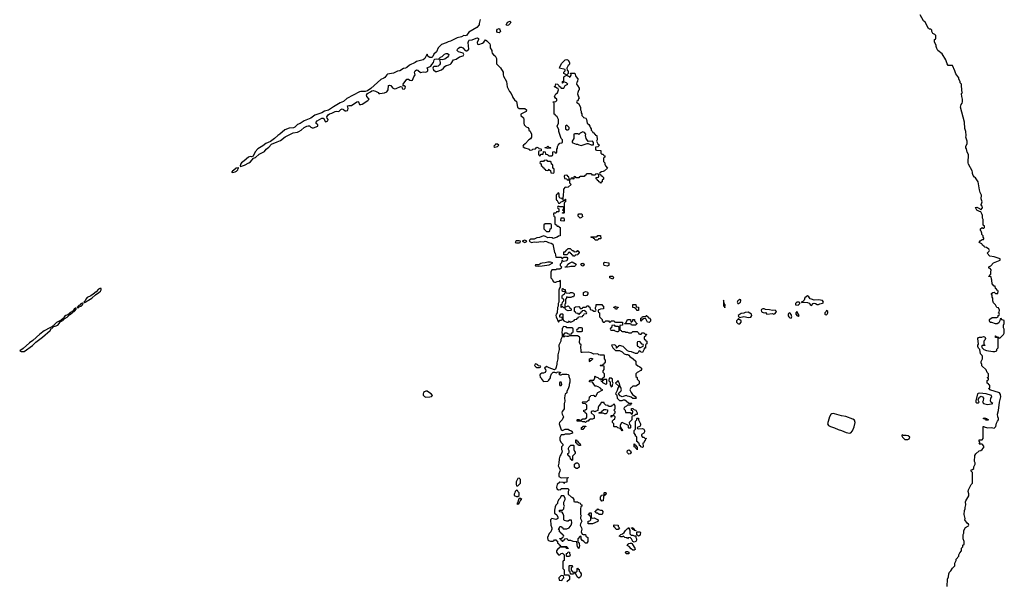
# Model space of a CAD drawing. Header units: inches. Extents: x 2701622 to 2964296, y 496201 to 720542.
# Tile 236 of 256: x 2871686 to 2886238, y 650380 to 658685. Entities that reach past the tile are written whole.
import ezdxf

# ---------------------------------------------------------------- set-up
doc = ezdxf.new("R2010")
doc.units = ezdxf.units.IN
doc.header["$MEASUREMENT"] = 0
doc.layers.add('C8675', color=7, linetype='Continuous')
doc.layers.add('C8685', color=7, linetype='Continuous')

msp = doc.modelspace()

# ---------------------------------------------------------------- linework, layer by layer
at = {"layer": 'C8675', "color": 4, "elevation": 4}
for points in [[(2878491, 658690), (2878478, 658630), (2878478, 658610), (2878442, 658570), (2878322, 658498), (2878290, 658449), (2878270, 658444), (2878250, 658449), (2878214, 658430), (2878150, 658415), (2878054, 658366), (2878021, 658359), (2877990, 658342), (2877922, 658318), (2877871, 658269), (2877844, 658210), (2877806, 658174), (2877790, 658142), (2877775, 658125), (2877750, 658125), (2877739, 658130), (2877715, 658150), (2877715, 658170), (2877710, 658175), (2877702, 658170), (2877675, 658110), (2877650, 658093), (2877550, 658065), (2877530, 658050), (2877449, 658011), (2877410, 657980), (2877390, 657970), (2877357, 657963), (2877305, 657930), (2877270, 657922), (2877210, 657893), (2877150, 657886), (2877123, 657877), (2877110, 657869), (2877084, 657830), (2877070, 657818), (2877022, 657798), (2876874, 657666), (2876825, 657635), (2876790, 657621), (2876730, 657622), (2876710, 657618), (2876522, 657518), (2876470, 657476), (2876423, 657457), (2876375, 657425), (2876322, 657398), (2876252, 657348), (2876190, 657332), (2876150, 657310), (2876047, 657273), (2875990, 657230), (2875890, 657190), (2875830, 657151), (2875790, 657136), (2875750, 657098), (2875732, 657088), (2875670, 657083), (2875605, 657055), (2875530, 656990), (2875499, 656970), (2875453, 656927), (2875394, 656886), (2875326, 656854), (2875281, 656819), (2875204, 656776), (2875165, 656730), (2875135, 656665), (2875110, 656656), (2875090, 656662), (2875070, 656654), (2875003, 656597), (2874962, 656570), (2874951, 656550), (2874945, 656525), (2874950, 656514), (2875010, 656532), (2875073, 656566), (2875096, 656584), (2875141, 656639), (2875170, 656649), (2875225, 656695), (2875303, 656737), (2875329, 656770), (2875370, 656801), (2875410, 656843), (2875490, 656880), (2875543, 656897), (2875609, 656951), (2875730, 657010), (2875790, 657021), (2875810, 657031), (2875847, 657053), (2875889, 657090), (2875930, 657112), (2875950, 657117), (2875970, 657114), (2875990, 657095), (2876010, 657087), (2876030, 657088), (2876090, 657108), (2876093, 657130), (2876070, 657150), (2876066, 657170), (2876084, 657190), (2876150, 657231), (2876170, 657231), (2876183, 657223), (2876201, 657181), (2876210, 657176), (2876230, 657184), (2876238, 657190), (2876244, 657210), (2876230, 657230), (2876227, 657250), (2876243, 657277), (2876266, 657294), (2876297, 657303), (2876350, 657329), (2876370, 657330), (2876395, 657325), (2876410, 657330), (2876430, 657355), (2876450, 657365), (2876470, 657359), (2876498, 657338), (2876510, 657335), (2876530, 657340), (2876538, 657350), (2876541, 657370), (2876530, 657410), (2876550, 657417), (2876590, 657416), (2876670, 657472), (2876690, 657473), (2876694, 657470), (2876710, 657431), (2876730, 657431), (2876750, 657437), (2876829, 657490), (2876849, 657510), (2876816, 657550), (2876812, 657570), (2876824, 657595), (2876870, 657616), (2876889, 657631), (2876910, 657636), (2876945, 657630), (2876986, 657610), (2876995, 657595), (2877011, 657591), (2877079, 657601), (2877110, 657619), (2877132, 657648), (2877139, 657710), (2877150, 657719), (2877170, 657713), (2877197, 657677), (2877223, 657663), (2877250, 657667), (2877316, 657696), (2877333, 657693), (2877338, 657670), (2877344, 657664), (2877370, 657656), (2877384, 657670), (2877389, 657690), (2877370, 657709), (2877347, 657707), (2877356, 657724), (2877355, 657730), (2877410, 657806), (2877430, 657807), (2877450, 657791), (2877470, 657787), (2877490, 657791), (2877510, 657842), (2877529, 657870), (2877522, 657910), (2877530, 657930), (2877550, 657943), (2877570, 657937), (2877610, 657906), (2877650, 657916), (2877690, 657911), (2877710, 657921), (2877717, 657930), (2877719, 657950), (2877710, 657974), (2877760, 658000), (2877779, 658021), (2877801, 658050), (2877811, 658089), (2877821, 658099), (2877850, 658107), (2877878, 658102), (2877905, 658130), (2877930, 658140), (2877966, 658174), (2877990, 658184), (2878010, 658185), (2878027, 658170), (2878023, 658150), (2878008, 658130), (2877970, 658102), (2877930, 658092), (2877903, 658097), (2877892, 658090), (2877901, 658050), (2877899, 658030), (2877890, 658018), (2877870, 658000), (2877850, 657993), (2877807, 657993), (2877796, 657984), (2877791, 657970), (2877802, 657942), (2877830, 657920), (2877850, 657918), (2877918, 657942), (2877952, 657968), (2877970, 657993), (2877990, 658008), (2878030, 658015), (2878052, 658028), (2878063, 658037), (2878095, 658090), (2878137, 658103), (2878186, 658134), (2878238, 658150), (2878249, 658170), (2878238, 658190), (2878169, 658209), (2878154, 658230), (2878158, 658250), (2878170, 658265), (2878190, 658279), (2878217, 658277), (2878235, 658270), (2878270, 658231), (2878285, 658225), (2878294, 658226), (2878322, 658250), (2878312, 658350), (2878323, 658377), (2878330, 658382), (2878371, 658389), (2878430, 658414), (2878450, 658416), (2878468, 658408), (2878467, 658390), (2878448, 658350), (2878450, 658325), (2878470, 658319), (2878524, 658336), (2878548, 658352), (2878570, 658385), (2878590, 658371), (2878632, 658330), (2878638, 658310), (2878638, 658270), (2878665, 658230), (2878665, 658210), (2878671, 658190), (2878687, 658167), (2878711, 658151), (2878731, 658110), (2878732, 658030), (2878791, 657971), (2878831, 657910), (2878832, 657870), (2878838, 657850), (2878882, 657770), (2878892, 657690), (2878924, 657624), (2878950, 657594), (2878971, 657551), (2878972, 657532), (2879000, 657500), (2879030, 657474), (2879042, 657390), (2879070, 657371), (2879154, 657370), (2879174, 657350), (2879171, 657329), (2879094, 657290), (2879094, 657270), (2879130, 657234), (2879136, 657210), (2879137, 657157), (2879142, 657130), (2879170, 657102), (2879194, 657090), (2879212, 657072), (2879213, 657053), (2879230, 657034), (2879252, 656990), (2879252, 656950), (2879237, 656923), (2879210, 656908), (2879158, 656850), (2879132, 656830), (2879124, 656816), (2879125, 656805), (2879154, 656790), (2879214, 656770), (2879218, 656758), (2879230, 656754), (2879262, 656758), (2879270, 656772), (2879307, 656773), (2879330, 656802), (2879354, 656790), (2879358, 656778), (2879390, 656774), (2879394, 656770), (2879393, 656747), (2879358, 656742), (2879354, 656730), (2879354, 656690), (2879370, 656674), (2879382, 656678), (2879390, 656694), (2879422, 656698), (2879426, 656730), (2879430, 656734), (2879453, 656733), (2879458, 656698), (2879493, 656693), (2879498, 656678), (2879510, 656674), (2879550, 656674), (2879562, 656678), (2879566, 656690), (2879567, 656733), (2879590, 656734), (2879598, 656718), (2879610, 656714), (2879622, 656718), (2879626, 656730), (2879626, 656770), (2879636, 656784), (2879635, 656810), (2879642, 656830), (2879670, 656858), (2879698, 656862), (2879706, 656870), (2879706, 656910), (2879689, 656929), (2879655, 657030), (2879655, 657055), (2879628, 657110), (2879647, 657153), (2879647, 657207), (2879630, 657246), (2879606, 657270), (2879602, 657282), (2879586, 657290), (2879586, 657450), (2879582, 657462), (2879570, 657466), (2879568, 657472), (2879610, 657474), (2879626, 657490), (2879626, 657510), (2879603, 657523), (2879588, 657550), (2879608, 657590), (2879635, 657605), (2879648, 657650), (2879646, 657666), (2879626, 657670), (2879607, 657687), (2879586, 657690), (2879602, 657698), (2879610, 657734), (2879633, 657733), (2879653, 657713), (2879658, 657698), (2879673, 657693), (2879690, 657674), (2879730, 657674), (2879747, 657713), (2879786, 657730), (2879766, 657750), (2879730, 657766), (2879718, 657762), (2879713, 657747), (2879707, 657747), (2879706, 657770), (2879722, 657778), (2879726, 657790), (2879726, 657830), (2879735, 657845), (2879762, 657858), (2879766, 657870), (2879726, 657890), (2879726, 657910), (2879746, 657930), (2879746, 657950), (2879666, 657970), (2879668, 657990), (2879700, 658040), (2879737, 658083), (2879750, 658091), (2879770, 658096), (2879790, 658085), (2879811, 658050), (2879812, 658030), (2879805, 658015), (2879790, 658006), (2879772, 657970), (2879778, 657938), (2879794, 657930), (2879794, 657890), (2879774, 657870), (2879778, 657858), (2879805, 657845), (2879810, 657834), (2879822, 657838), (2879836, 657864), (2879838, 657878), (2879827, 657887), (2879827, 657893), (2879890, 657894), (2879904, 657844), (2879934, 657810), (2879932, 657770), (2879918, 657762), (2879914, 657730), (2879932, 657712), (2879954, 657670), (2879954, 657650), (2879944, 657636), (2879933, 657607), (2879932, 657590), (2879933, 657573), (2879944, 657544), (2879954, 657530), (2879944, 657516), (2879933, 657487), (2879918, 657482), (2879914, 657470), (2879918, 657458), (2879944, 657444), (2879972, 657392), (2879972, 657350), (2879982, 657330), (2879982, 657310), (2879992, 657292), (2879992, 657270), (2880000, 657263)], [(2880000, 657024), (2879971, 657009), (2879950, 656988), (2879935, 656995), (2879890, 656998), (2879874, 656990), (2879875, 656930), (2879851, 656890), (2879852, 656870), (2879863, 656863), (2879910, 656842), (2879930, 656842), (2879950, 656832), (2879990, 656825), (2880000, 656828)], [(2880000, 656366), (2879970, 656366), (2879958, 656362), (2879950, 656346), (2879910, 656346), (2879902, 656362), (2879890, 656366), (2879878, 656362), (2879874, 656330), (2879870, 656326), (2879862, 656342), (2879850, 656346), (2879838, 656342), (2879833, 656327), (2879818, 656322), (2879814, 656310), (2879814, 656270), (2879834, 656250), (2879792, 656208), (2879770, 656202), (2879750, 656206), (2879722, 656178), (2879725, 656130), (2879718, 656110), (2879714, 656026), (2879710, 656026), (2879702, 656042), (2879667, 656047), (2879658, 656070), (2879658, 656110), (2879650, 656126), (2879638, 656122), (2879633, 656107), (2879618, 656102), (2879614, 656090), (2879614, 656030), (2879618, 656018), (2879632, 656012), (2879650, 655974), (2879670, 655974), (2879688, 655992), (2879718, 656002), (2879726, 656014), (2879742, 656018), (2879747, 656033), (2879754, 656030), (2879754, 655990), (2879738, 655982), (2879734, 655970), (2879734, 655830), (2879730, 655826), (2879710, 655826), (2879706, 655830), (2879722, 655838), (2879726, 655850), (2879722, 655862), (2879706, 655870), (2879722, 655878), (2879726, 655910), (2879718, 655918), (2879670, 655918), (2879650, 655926), (2879638, 655922), (2879634, 655910), (2879638, 655898), (2879654, 655890), (2879654, 655850), (2879650, 655846), (2879618, 655842), (2879610, 655826), (2879578, 655822), (2879574, 655810), (2879578, 655778), (2879594, 655770), (2879594, 655670), (2879598, 655658), (2879613, 655653), (2879630, 655634), (2879653, 655633), (2879658, 655618), (2879674, 655610), (2879673, 655487), (2879650, 655486), (2879632, 655468), (2879570, 655449), (2879557, 655457), (2879523, 655463), (2879490, 655458), (2879459, 655479), (2879430, 655489), (2879370, 655465), (2879330, 655459), (2879290, 655437), (2879240, 655440), (2879225, 655430), (2879216, 655410), (2879250, 655390), (2879270, 655393), (2879290, 655402), (2879330, 655395), (2879390, 655405), (2879430, 655402), (2879452, 655408), (2879470, 655405), (2879503, 655390), (2879542, 655382), (2879565, 655365), (2879590, 655242), (2879598, 655230), (2879610, 655174), (2879690, 655174), (2879698, 655158), (2879710, 655154), (2879728, 655172), (2879774, 655174), (2879780, 655160), (2879782, 655150), (2879770, 655118), (2879729, 655109), (2879715, 655115), (2879710, 655126), (2879698, 655122), (2879692, 655090), (2879674, 655070), (2879674, 655050), (2879692, 655030), (2879691, 655009), (2879670, 654998), (2879624, 654996), (2879610, 654986), (2879550, 654986), (2879534, 654950), (2879534, 654870), (2879554, 654850), (2879564, 654824), (2879574, 654810), (2879590, 654802), (2879610, 654802), (2879630, 654814), (2879662, 654818), (2879668, 654832), (2879674, 654830), (2879674, 654730), (2879664, 654716), (2879653, 654687), (2879652, 654510), (2879642, 654490), (2879642, 654450), (2879634, 654430), (2879632, 654348), (2879614, 654330), (2879612, 654310), (2879613, 654293), (2879650, 654214), (2879670, 654242), (2879690, 654242), (2879706, 654250), (2879702, 654282), (2879670, 654286), (2879667, 654293), (2879667, 654313), (2879690, 654334), (2879710, 654334), (2879714, 654330), (2879712, 654250), (2879730, 654232), (2879770, 654214), (2879790, 654214), (2879802, 654218), (2879810, 654234), (2879818, 654218), (2879830, 654214), (2879882, 654238), (2879890, 654254), (2879922, 654258), (2879927, 654273), (2879942, 654278), (2879947, 654293), (2880000, 654298)], [(2880000, 655768), (2879990, 655758), (2879970, 655748), (2879940, 655780), (2879940, 655800), (2879950, 655814), (2879992, 655812), (2880000, 655800), (2880000, 655795)], [(2880000, 655043), (2879988, 655050), (2879978, 655070), (2879982, 655078), (2880000, 655082)], [(2880000, 654382), (2879998, 654382), (2879993, 654367), (2879978, 654362), (2879973, 654347), (2879958, 654342), (2879950, 654326), (2879942, 654342), (2879907, 654347), (2879902, 654362), (2879886, 654370), (2879886, 654430), (2879900, 654440), (2879950, 654442), (2879958, 654438), (2879970, 654414), (2879990, 654414), (2880000, 654417)], [(2880000, 653766), (2879990, 653766), (2879986, 653770), (2879986, 653810), (2879978, 653830), (2879978, 653850), (2879986, 653870), (2879982, 653882), (2879970, 653886), (2879962, 653910), (2879958, 653930), (2879966, 653950), (2879966, 653990), (2879956, 653996), (2879928, 654008), (2879812, 654008), (2879790, 653998), (2879770, 653998), (2879750, 654006), (2879738, 654002), (2879730, 653988), (2879726, 653990), (2879726, 654030), (2879750, 654054), (2879770, 654054), (2879784, 654044), (2879810, 654034), (2879842, 654038), (2879847, 654053), (2879862, 654058), (2879866, 654070), (2879866, 654110), (2879862, 654122), (2879850, 654126), (2879770, 654126), (2879762, 654142), (2879730, 654146), (2879718, 654142), (2879713, 654127), (2879702, 654118), (2879705, 654090), (2879698, 654070), (2879705, 654025), (2879705, 653995), (2879685, 653955), (2879683, 653930), (2879654, 653870), (2879658, 653810), (2879638, 653730), (2879639, 653670), (2879623, 653610), (2879624, 653590), (2879615, 653545), (2879603, 653517), (2879588, 653508), (2879510, 653535), (2879470, 653558), (2879442, 653530), (2879458, 653510), (2879462, 653490), (2879454, 653470), (2879430, 653458), (2879402, 653458), (2879390, 653446), (2879378, 653442), (2879374, 653430), (2879378, 653398), (2879394, 653390), (2879404, 653364), (2879430, 653334), (2879490, 653342), (2879508, 653352), (2879529, 653390), (2879529, 653411), (2879548, 653450), (2879570, 653472), (2879590, 653472), (2879618, 653462), (2879628, 653472), (2879644, 653476), (2879670, 653473), (2879678, 653470), (2879677, 653463), (2879654, 653450), (2879670, 653434), (2879690, 653434), (2879710, 653442), (2879770, 653442), (2879790, 653438), (2879802, 653430), (2879802, 653410), (2879818, 653370), (2879817, 653323), (2879805, 653290), (2879805, 653270), (2879794, 653226), (2879772, 653190), (2879772, 653168), (2879750, 653146), (2879742, 653130), (2879738, 653090), (2879745, 653050), (2879740, 653020), (2879733, 653007), (2879731, 652929), (2879725, 652915), (2879705, 652890), (2879698, 652870), (2879702, 652850), (2879725, 652810), (2879705, 652770), (2879662, 652730), (2879658, 652710), (2879690, 652622), (2879710, 652612), (2879750, 652631), (2879792, 652632), (2879810, 652614), (2879832, 652612), (2879853, 652593), (2879854, 652570), (2879810, 652558), (2879750, 652558), (2879727, 652547), (2879690, 652546), (2879670, 652506), (2879667, 652467), (2879690, 652434), (2879714, 652410), (2879714, 652390), (2879694, 652370), (2879694, 652330), (2879702, 652310), (2879697, 652283), (2879685, 652250), (2879671, 652230), (2879658, 652190), (2879655, 652125), (2879645, 652090), (2879672, 652030), (2879671, 652009), (2879652, 651970), (2879654, 651930), (2879690, 651912), (2879794, 651914), (2879794, 651910), (2879778, 651902), (2879774, 651890), (2879774, 651850), (2879770, 651846), (2879738, 651842), (2879730, 651826), (2879722, 651842), (2879670, 651848), (2879632, 651810), (2879622, 651770), (2879626, 651746), (2879650, 651732), (2879682, 651738), (2879690, 651754), (2879790, 651754), (2879802, 651730), (2879794, 651710), (2879794, 651670), (2879834, 651630), (2879857, 651617), (2879874, 651590), (2879878, 651558), (2879890, 651554), (2879930, 651554), (2879944, 651544), (2879970, 651534), (2879978, 651518), (2879994, 651510), (2879994, 651490), (2879978, 651482), (2879972, 651450), (2879972, 651370), (2879982, 651350), (2879972, 651330), (2879972, 651310), (2879992, 651270), (2879972, 651230), (2879971, 651210), (2879991, 651170), (2879996, 651150), (2879982, 651110), (2879998, 651078), (2880000, 651077)], [(2880000, 654123), (2879990, 654126), (2879950, 654126), (2879938, 654122), (2879933, 654107), (2879918, 654102), (2879914, 654090), (2879918, 654078), (2879930, 654074), (2879990, 654074), (2880000, 654077)], [(2880000, 652742), (2879990, 652746), (2879927, 652747), (2879926, 652770), (2879930, 652774), (2879950, 652774), (2879958, 652758), (2879970, 652754), (2879982, 652758), (2879986, 652770), (2880000, 652777)], [(2880000, 652627), (2879987, 652627), (2879987, 652653), (2880000, 652657)], [(2880000, 650985), (2879986, 651010), (2879982, 651042), (2879970, 651046), (2879934, 651010), (2879934, 650970), (2879938, 650958), (2879954, 650950), (2879954, 650930), (2879962, 650910), (2879950, 650866), (2879942, 650882), (2879928, 650888), (2879922, 650962), (2879868, 650968), (2879830, 650986), (2879790, 650986), (2879782, 651002), (2879770, 651006), (2879738, 651002), (2879734, 650990), (2879718, 650982), (2879710, 650966), (2879702, 650982), (2879687, 650987), (2879682, 651002), (2879667, 651007), (2879670, 651014), (2879702, 651018), (2879707, 651033), (2879722, 651038), (2879726, 651050), (2879722, 651062), (2879707, 651067), (2879702, 651082), (2879687, 651087), (2879682, 651102), (2879666, 651110), (2879662, 651142), (2879648, 651148), (2879658, 651162), (2879667, 651193), (2879694, 651190), (2879698, 651178), (2879714, 651170), (2879718, 651158), (2879730, 651154), (2879770, 651154), (2879808, 651172), (2879835, 651210), (2879846, 651246), (2879842, 651282), (2879830, 651286), (2879810, 651286), (2879790, 651268), (2879770, 651268), (2879738, 651278), (2879726, 651290), (2879728, 651350), (2879716, 651376), (2879702, 651402), (2879670, 651406), (2879666, 651410), (2879666, 651430), (2879670, 651434), (2879710, 651434), (2879726, 651450), (2879726, 651470), (2879738, 651490), (2879726, 651510), (2879726, 651550), (2879746, 651590), (2879746, 651610), (2879730, 651646), (2879690, 651646), (2879674, 651610), (2879650, 651586), (2879642, 651570), (2879634, 651550), (2879634, 651530), (2879610, 651506), (2879600, 651480), (2879592, 651430), (2879592, 651390), (2879623, 651363), (2879631, 651351), (2879641, 651330), (2879638, 651310), (2879623, 651297), (2879610, 651293), (2879550, 651308), (2879532, 651290), (2879538, 651210), (2879552, 651170), (2879552, 651150), (2879534, 651110), (2879510, 651086), (2879486, 651030), (2879490, 650994), (2879502, 650982), (2879530, 650972), (2879567, 650973), (2879582, 650978), (2879590, 650994), (2879610, 650994), (2879618, 650978), (2879633, 650973), (2879634, 650950), (2879653, 650933), (2879658, 650918), (2879673, 650913), (2879678, 650898), (2879690, 650894), (2879770, 650894), (2879778, 650878), (2879794, 650870), (2879790, 650866), (2879770, 650866), (2879762, 650882), (2879750, 650886), (2879670, 650886), (2879658, 650882), (2879653, 650867), (2879638, 650862), (2879622, 650830), (2879622, 650810), (2879630, 650794), (2879650, 650774), (2879670, 650774), (2879687, 650793), (2879710, 650794), (2879733, 650773), (2879734, 650690), (2879718, 650682), (2879714, 650670), (2879714, 650570), (2879734, 650550), (2879734, 650490), (2879738, 650478), (2879750, 650474), (2879790, 650474), (2879812, 650452), (2879812, 650408), (2879774, 650370)]]:
    msp.add_lwpolyline(points, dxfattribs=at)
for points in [[(2878890, 658599), (2878877, 658610), (2878884, 658630), (2878902, 658650), (2878930, 658665), (2878947, 658650), (2878933, 658627), (2878910, 658604)], [(2878770, 658489), (2878750, 658495), (2878739, 658510), (2878739, 658530), (2878750, 658546), (2878770, 658553), (2878781, 658541), (2878791, 658510)], [(2879770, 657126), (2879754, 657110), (2879754, 657070), (2879770, 657054), (2879790, 657054), (2879806, 657070), (2879806, 657090)], [(2878750, 656846), (2878718, 656842), (2878713, 656827), (2878698, 656822), (2878694, 656810), (2878710, 656802), (2878730, 656805), (2878746, 656810), (2878766, 656830)], [(2879510, 656794), (2879530, 656794), (2879534, 656790), (2879530, 656786), (2879510, 656786), (2879490, 656778), (2879446, 656790), (2879450, 656794), (2879470, 656794), (2879490, 656814)], [(2879470, 656606), (2879438, 656602), (2879430, 656586), (2879390, 656586), (2879378, 656582), (2879374, 656570), (2879378, 656558), (2879393, 656553), (2879394, 656530), (2879413, 656513), (2879418, 656498), (2879433, 656493), (2879438, 656478), (2879453, 656473), (2879458, 656458), (2879490, 656454), (2879502, 656458), (2879510, 656474), (2879518, 656458), (2879533, 656453), (2879538, 656418), (2879570, 656414), (2879582, 656418), (2879586, 656430), (2879586, 656470), (2879582, 656482), (2879566, 656490), (2879566, 656530), (2879562, 656542), (2879546, 656550), (2879542, 656582), (2879530, 656586), (2879490, 656586), (2879482, 656602)], [(2874916, 656496), (2874885, 656490), (2874844, 656456), (2874832, 656450), (2874825, 656435), (2874814, 656430), (2874830, 656426), (2874870, 656436), (2874890, 656446), (2874910, 656465), (2874916, 656484), (2874926, 656490)], [(2879770, 656386), (2879738, 656382), (2879734, 656370), (2879738, 656338), (2879770, 656334), (2879778, 656318), (2879790, 656314), (2879802, 656318), (2879806, 656330), (2879802, 656362), (2879787, 656367), (2879782, 656382)], [(2879730, 655706), (2879686, 655710), (2879690, 655754), (2879730, 655754), (2879734, 655730), (2879734, 655710)], [(2879530, 655666), (2879450, 655666), (2879434, 655650), (2879434, 655590), (2879470, 655554), (2879510, 655554), (2879522, 655558), (2879526, 655590), (2879542, 655598), (2879546, 655610), (2879546, 655650), (2879542, 655662)], [(2879150, 655423), (2879114, 655410), (2879150, 655391), (2879170, 655401), (2879182, 655410), (2879161, 655421)], [(2879070, 655417), (2879026, 655414), (2879018, 655410), (2879011, 655390), (2879030, 655384), (2879070, 655387), (2879082, 655390), (2879088, 655410)], [(2879890, 655254), (2879922, 655258), (2879926, 655270), (2879932, 655272), (2879938, 655258), (2879954, 655250), (2879954, 655230), (2879938, 655222), (2879933, 655207), (2879898, 655202), (2879890, 655186), (2879870, 655186), (2879862, 655202), (2879847, 655207), (2879842, 655222), (2879827, 655227), (2879822, 655242), (2879810, 655246), (2879798, 655242), (2879793, 655227), (2879774, 655206), (2879728, 655208), (2879726, 655250), (2879750, 655252), (2879770, 655282), (2879790, 655302), (2879820, 655300), (2879850, 655274), (2879872, 655272), (2879878, 655258)], [(2879490, 655100), (2879450, 655088), (2879410, 655085), (2879390, 655079), (2879359, 655061), (2879310, 655058), (2879302, 655050), (2879310, 655045), (2879350, 655038), (2879410, 655047), (2879510, 655058), (2879566, 655090), (2879530, 655099)], [(2879784, 655024), (2879772, 655028), (2879750, 655026), (2879748, 655030), (2879768, 655032), (2879789, 655071), (2879813, 655087), (2879850, 655102), (2879912, 655072), (2879902, 655050), (2879885, 655035), (2879830, 655034), (2879810, 655029)], [(2872870, 654709), (2872850, 654701), (2872818, 654662), (2872774, 654626), (2872738, 654602), (2872684, 654576), (2872662, 654550), (2872653, 654527), (2872634, 654510), (2872644, 654504), (2872650, 654505), (2872670, 654512), (2872677, 654523), (2872690, 654527), (2872701, 654539), (2872750, 654566), (2872804, 654616), (2872856, 654650), (2872878, 654670), (2872889, 654690), (2872888, 654708)], [(2879730, 654694), (2879750, 654694), (2879752, 654652), (2879764, 654644), (2879810, 654642), (2879828, 654652), (2879850, 654652), (2879870, 654642), (2879882, 654630), (2879882, 654610), (2879873, 654587), (2879850, 654586), (2879830, 654578), (2879790, 654578), (2879770, 654586), (2879762, 654558), (2879754, 654550), (2879754, 654490), (2879744, 654476), (2879742, 654442), (2879750, 654434), (2879793, 654453), (2879813, 654433), (2879818, 654418), (2879834, 654410), (2879834, 654390), (2879830, 654386), (2879790, 654382), (2879768, 654388), (2879746, 654410), (2879742, 654422), (2879730, 654426), (2879710, 654446), (2879698, 654442), (2879694, 654430), (2879688, 654430), (2879688, 654472), (2879702, 654478), (2879706, 654510), (2879726, 654530), (2879726, 654550), (2879710, 654558), (2879702, 654570), (2879701, 654599), (2879709, 654611), (2879738, 654630), (2879746, 654650), (2879742, 654662), (2879710, 654666), (2879702, 654690), (2879708, 654712), (2879712, 654712)], [(2872519, 654419), (2872510, 654419), (2872490, 654402), (2872478, 654382), (2872458, 654370), (2872457, 654363), (2872430, 654355), (2872421, 654339), (2872399, 654321), (2872366, 654310), (2872350, 654297), (2872332, 654270), (2872334, 654266), (2872330, 654268), (2872299, 654241), (2872230, 654206), (2872191, 654170), (2872184, 654156), (2872170, 654154), (2872159, 654141), (2872130, 654129), (2872050, 654082), (2871986, 654034), (2871879, 653941), (2871830, 653907), (2871737, 653823), (2871686, 653790), (2871686, 653786), (2871710, 653777), (2871750, 653780), (2871874, 653866), (2871926, 653914), (2872023, 653990), (2872136, 654090), (2872158, 654122), (2872174, 654130), (2872178, 654142), (2872210, 654151), (2872249, 654170), (2872269, 654190), (2872283, 654217), (2872313, 654230), (2872318, 654242), (2872330, 654244), (2872339, 654250), (2872341, 654259), (2872390, 654288), (2872420, 654320), (2872442, 654330), (2872455, 654345), (2872468, 654350), (2872477, 654363), (2872493, 654370), (2872499, 654381), (2872513, 654390), (2872517, 654403), (2872528, 654410)], [(2872616, 654496), (2872610, 654495), (2872590, 654482), (2872576, 654464), (2872552, 654450), (2872554, 654446), (2872534, 654430), (2872550, 654427), (2872558, 654430), (2872562, 654438), (2872594, 654450), (2872615, 654470), (2872618, 654482), (2872626, 654490)], [(2879310, 653595), (2879302, 653590), (2879294, 653570), (2879314, 653550), (2879330, 653542), (2879370, 653542), (2879386, 653550), (2879382, 653562), (2879347, 653567), (2879342, 653582), (2879326, 653590)], [(2879690, 653326), (2879670, 653326), (2879662, 653310), (2879662, 653290), (2879670, 653274), (2879690, 653274), (2879698, 653290), (2879696, 653316)], [(2877690, 653191), (2877670, 653184), (2877656, 653170), (2877648, 653150), (2877651, 653131), (2877670, 653111), (2877690, 653102), (2877750, 653108), (2877770, 653115), (2877785, 653130), (2877769, 653150), (2877730, 653178), (2877710, 653190)], [(2879850, 652166), (2879842, 652182), (2879827, 652187), (2879822, 652222), (2879807, 652227), (2879802, 652242), (2879787, 652247), (2879786, 652270), (2879802, 652278), (2879806, 652290), (2879806, 652310), (2879798, 652330), (2879798, 652350), (2879806, 652370), (2879830, 652392), (2879870, 652394), (2879874, 652390), (2879874, 652330), (2879884, 652304), (2879894, 652290), (2879894, 652270), (2879854, 652230), (2879854, 652170)], [(2879970, 652386), (2879947, 652387), (2879942, 652402), (2879927, 652407), (2879922, 652422), (2879907, 652427), (2879907, 652473), (2879913, 652473), (2879918, 652458), (2879934, 652450), (2879938, 652438), (2879954, 652430), (2879958, 652418), (2879970, 652414), (2879974, 652390)], [(2879930, 652048), (2879908, 652048), (2879888, 652070), (2879888, 652112), (2879910, 652132), (2879932, 652132), (2879952, 652110), (2879954, 652070)], [(2879070, 651906), (2879050, 651898), (2879025, 651850), (2879025, 651810), (2879030, 651794), (2879050, 651794), (2879088, 651830), (2879087, 651887)], [(2879030, 651726), (2879010, 651706), (2879002, 651690), (2878994, 651670), (2878994, 651650), (2879030, 651634), (2879050, 651634), (2879066, 651650), (2879066, 651690), (2879046, 651710), (2879042, 651722)], [(2879090, 651606), (2879070, 651606), (2879062, 651598), (2879042, 651538), (2879034, 651530), (2879050, 651522), (2879070, 651534), (2879095, 651585), (2879106, 651590)], [(2879770, 650746), (2879766, 650750), (2879766, 650790), (2879782, 650798), (2879790, 650814), (2879812, 650812), (2879813, 650793), (2879822, 650770), (2879810, 650748)], [(2879870, 650514), (2879910, 650514), (2879926, 650530), (2879926, 650570), (2879930, 650574), (2879938, 650558), (2879953, 650553), (2879954, 650530), (2879970, 650514), (2879982, 650490), (2879982, 650470), (2879973, 650447), (2879950, 650428), (2879927, 650447), (2879902, 650502), (2879890, 650506), (2879878, 650502), (2879870, 650486), (2879827, 650487), (2879822, 650522), (2879806, 650530), (2879806, 650610), (2879810, 650614), (2879853, 650613), (2879854, 650590), (2879838, 650582), (2879834, 650550), (2879838, 650538), (2879853, 650533), (2879858, 650518)], [(2879690, 650466), (2879654, 650430), (2879658, 650398), (2879690, 650394), (2879702, 650398), (2879707, 650413), (2879726, 650430), (2879722, 650462)]]:
    msp.add_lwpolyline(points, close=True, dxfattribs=at)
at = {"layer": 'C8685', "color": 4, "elevation": 4}
for points in [[(2885395, 650305), (2885398, 650410), (2885415, 650445), (2885418, 650490), (2885430, 650514), (2885450, 650534), (2885470, 650574), (2885506, 650610), (2885507, 650647), (2885526, 650690), (2885526, 650710), (2885566, 650750), (2885568, 650772), (2885580, 650800), (2885606, 650830), (2885606, 650870), (2885626, 650890), (2885627, 650913), (2885646, 650930), (2885646, 650970), (2885628, 651010), (2885628, 651070), (2885638, 651090), (2885638, 651130), (2885663, 651177), (2885710, 651202), (2885715, 651210), (2885710, 651226), (2885690, 651238), (2885655, 651290), (2885659, 651310), (2885646, 651370), (2885648, 651428), (2885658, 651450), (2885658, 651470), (2885669, 651510), (2885665, 651555), (2885669, 651570), (2885715, 651645), (2885715, 651675), (2885702, 651710), (2885708, 651732), (2885746, 651810), (2885767, 651833), (2885767, 651987), (2885749, 652009), (2885749, 652030), (2885770, 652034), (2885786, 652050), (2885788, 652072), (2885806, 652110), (2885806, 652130), (2885798, 652150), (2885800, 652240), (2885816, 652264), (2885866, 652310), (2885890, 652312), (2885913, 652327), (2885938, 652370), (2885920, 652400), (2885910, 652408), (2885866, 652410), (2885878, 652422), (2885878, 652438), (2885866, 652450), (2885866, 652470), (2885870, 652474), (2885910, 652474), (2885926, 652490), (2885926, 652670), (2885934, 652670), (2885942, 652662), (2885990, 652651), (2886050, 652654), (2886090, 652643), (2886112, 652668), (2886123, 652717), (2886135, 652750), (2886153, 652770), (2886153, 652790), (2886142, 652810), (2886139, 652850), (2886153, 652907), (2886168, 653030), (2886187, 653110), (2886183, 653143), (2886165, 653165), (2886026, 653210), (2886022, 653222), (2886006, 653230), (2886022, 653238), (2886026, 653250), (2886022, 653282), (2886007, 653287), (2886002, 653302), (2885986, 653310), (2885986, 653350), (2886002, 653358), (2886006, 653370), (2886002, 653382), (2885986, 653390), (2886002, 653398), (2886006, 653410), (2886006, 653450), (2885987, 653467), (2885970, 653506), (2885908, 653568), (2885907, 653587), (2885898, 653610), (2885898, 653630), (2885918, 653670), (2885916, 653704), (2885910, 653718), (2885885, 653745), (2885878, 653810), (2885858, 653830), (2885848, 653850), (2885849, 653870), (2885855, 653885), (2885849, 653971), (2885856, 653984), (2885870, 653991), (2885908, 653992), (2885930, 654002), (2885950, 653994), (2885958, 653970), (2885950, 653946), (2885934, 653930), (2885934, 653890), (2885938, 653878), (2885950, 653874), (2885952, 653868), (2885910, 653866), (2885902, 653850), (2885910, 653834), (2885934, 653810), (2885973, 653793), (2886070, 653778), (2886100, 653780), (2886126, 653790), (2886130, 653814), (2886147, 653833), (2886148, 653850), (2886146, 653970), (2886142, 653982), (2886110, 653986), (2886106, 653990), (2886106, 654010), (2886114, 654010), (2886118, 653998), (2886152, 653992), (2886158, 653978), (2886170, 653974), (2886228, 654030), (2886235, 654050), (2886238, 654110), (2886228, 654128), (2886226, 654150), (2886226, 654170), (2886238, 654190), (2886238, 654230), (2886235, 654235), (2886207, 654247), (2886190, 654266), (2886178, 654262), (2886174, 654230), (2886157, 654203), (2886132, 654188), (2886110, 654186), (2886053, 654207), (2886028, 654208), (2886018, 654230), (2886018, 654250), (2886023, 654257), (2886060, 654280), (2886130, 654282), (2886146, 654290), (2886147, 654313), (2886162, 654318), (2886166, 654330), (2886162, 654342), (2886146, 654350), (2886162, 654358), (2886166, 654390), (2886150, 654426), (2886128, 654430), (2886108, 654470), (2886080, 654500), (2886068, 654528), (2886067, 654567), (2886060, 654580), (2886058, 654610), (2886048, 654628), (2886050, 654634), (2886066, 654650), (2886090, 654654), (2886110, 654634), (2886142, 654638), (2886146, 654670), (2886142, 654682), (2886127, 654687), (2886122, 654702), (2886106, 654710), (2886102, 654742), (2886090, 654746), (2886060, 654780), (2886055, 654835), (2886048, 654850), (2886042, 654882), (2886010, 654886), (2886006, 654890), (2886022, 654898), (2886026, 654910), (2886038, 654922), (2886038, 654950), (2886046, 654986), (2886030, 655006), (2886009, 655009), (2886009, 655030), (2886037, 655043), (2886079, 655090), (2886175, 655130), (2886175, 655150), (2886090, 655179), (2886026, 655190), (2885986, 655230), (2886016, 655264), (2886018, 655270), (2886009, 655290), (2885977, 655317), (2885950, 655322), (2885938, 655330), (2885918, 655350), (2885906, 655370), (2885868, 655390), (2885883, 655417), (2885910, 655434), (2885930, 655434), (2885936, 655444), (2885936, 655456), (2885926, 655470), (2885926, 655490), (2885908, 655508), (2885907, 655527), (2885896, 655556), (2885886, 655570), (2885886, 655590), (2885910, 655614), (2885924, 655604), (2885936, 655604), (2885946, 655610), (2885946, 655630), (2885928, 655648), (2885928, 655730), (2885915, 655750), (2885915, 655790), (2885910, 655806), (2885890, 655846), (2885870, 655848), (2885830, 655868), (2885818, 655898), (2885808, 655910), (2885830, 655912), (2885872, 655892), (2885890, 655874), (2885916, 655904), (2885918, 655910), (2885910, 655926), (2885889, 655950), (2885899, 655961), (2885909, 655990), (2885898, 656038), (2885899, 656090), (2885883, 656130), (2885873, 656170), (2885850, 656288), (2885810, 656348), (2885796, 656356), (2885780, 656380), (2885769, 656409), (2885769, 656430), (2885762, 656450), (2885710, 656548), (2885704, 656570), (2885709, 656689), (2885690, 656726), (2885677, 656777), (2885669, 656791), (2885670, 656814), (2885689, 656851), (2885689, 656890), (2885668, 656950), (2885675, 656965), (2885675, 656990), (2885668, 657010), (2885669, 657030), (2885655, 657075), (2885649, 657171), (2885593, 657390), (2885599, 657430), (2885615, 657450), (2885622, 657470), (2885622, 657510), (2885608, 657550), (2885606, 657590), (2885618, 657610), (2885608, 657630), (2885606, 657730), (2885588, 657750), (2885587, 657767), (2885568, 657808), (2885567, 657827), (2885524, 657884), (2885509, 657930), (2885470, 658008), (2885410, 658008), (2885394, 658034), (2885372, 658092), (2885318, 658178), (2885258, 658230), (2885240, 658260), (2885229, 658289), (2885229, 658309), (2885208, 658352), (2885208, 658390), (2885222, 658398), (2885227, 658413), (2885228, 658450), (2885210, 658468), (2885183, 658483), (2885166, 658510), (2885166, 658530), (2885150, 658546), (2885130, 658546), (2885116, 658556), (2885068, 658650), (2885042, 658670), (2884995, 658755)], [(2880000, 657263), (2880014, 657250), (2880018, 657238), (2880051, 657231), (2880062, 657210), (2880073, 657153), (2880097, 657137), (2880114, 657110), (2880124, 657084), (2880134, 657070), (2880134, 657050), (2880153, 657033), (2880158, 657018), (2880174, 657010), (2880178, 656998), (2880193, 656993), (2880198, 656978), (2880214, 656970), (2880222, 656910), (2880212, 656890), (2880232, 656850), (2880254, 656830), (2880233, 656807), (2880198, 656802), (2880194, 656770), (2880198, 656758), (2880210, 656754), (2880273, 656753), (2880274, 656710), (2880290, 656694), (2880310, 656694), (2880318, 656678), (2880333, 656673), (2880334, 656650), (2880318, 656642), (2880314, 656630), (2880314, 656590), (2880334, 656570), (2880334, 656550), (2880344, 656524), (2880374, 656490), (2880330, 656448), (2880310, 656438), (2880284, 656436), (2880258, 656422), (2880254, 656410), (2880258, 656398), (2880273, 656393), (2880278, 656378), (2880290, 656374), (2880314, 656350), (2880312, 656328), (2880294, 656310), (2880293, 656287), (2880278, 656282), (2880272, 656268), (2880266, 656270), (2880262, 656282), (2880247, 656287), (2880242, 656302), (2880227, 656307), (2880222, 656322), (2880206, 656330), (2880207, 656353), (2880242, 656358), (2880246, 656370), (2880242, 656402), (2880230, 656406), (2880198, 656402), (2880190, 656386), (2880150, 656386), (2880142, 656402), (2880130, 656406), (2880070, 656406), (2880058, 656402), (2880053, 656387), (2880038, 656382), (2880030, 656366), (2880000, 656366)], [(2880000, 656828), (2880073, 656853), (2880090, 656854), (2880130, 656832), (2880166, 656834), (2880168, 656850), (2880168, 656870), (2880150, 656888), (2880090, 656886), (2880058, 656930), (2880049, 656970), (2880053, 656993), (2880035, 657015), (2880010, 657029), (2880000, 657024)], [(2880000, 655795), (2880002, 655770), (2880000, 655768)], [(2880000, 655082), (2880010, 655085), (2880031, 655071), (2880022, 655050), (2880010, 655038), (2880000, 655043)], [(2880000, 654417), (2880002, 654418), (2880010, 654434), (2880050, 654434), (2880062, 654438), (2880067, 654453), (2880090, 654454), (2880098, 654438), (2880113, 654433), (2880118, 654398), (2880152, 654392), (2880170, 654374), (2880190, 654374), (2880202, 654378), (2880206, 654390), (2880198, 654410), (2880198, 654430), (2880206, 654450), (2880207, 654473), (2880290, 654474), (2880298, 654458), (2880314, 654450), (2880313, 654407), (2880270, 654406), (2880244, 654396), (2880234, 654390), (2880234, 654370), (2880238, 654358), (2880254, 654350), (2880254, 654290), (2880293, 654253), (2880294, 654230), (2880310, 654214), (2880330, 654214), (2880350, 654234), (2880390, 654234), (2880398, 654218), (2880410, 654214), (2880422, 654218), (2880430, 654234), (2880470, 654234), (2880478, 654218), (2880490, 654214), (2880590, 654214), (2880594, 654210), (2880594, 654170), (2880590, 654166), (2880558, 654162), (2880554, 654150), (2880554, 654110), (2880558, 654098), (2880574, 654090), (2880578, 654078), (2880590, 654074), (2880630, 654074), (2880644, 654064), (2880670, 654062), (2880690, 654052), (2880730, 654054), (2880750, 654074), (2880810, 654074), (2880833, 654053), (2880838, 654038), (2880850, 654034), (2880870, 654034), (2880888, 654052), (2880910, 654052), (2880930, 654034), (2880950, 654034), (2880952, 654030), (2880938, 654022), (2880933, 654007), (2880914, 653990), (2880914, 653970), (2880918, 653958), (2880933, 653953), (2880938, 653938), (2880953, 653933), (2880954, 653890), (2880938, 653882), (2880934, 653870), (2880934, 653830), (2880914, 653826), (2880914, 653814), (2880890, 653766), (2880870, 653768), (2880850, 653786), (2880838, 653782), (2880834, 653770), (2880811, 653749), (2880786, 653750), (2880730, 653774), (2880696, 653776), (2880670, 653788), (2880606, 653850), (2880550, 653866), (2880538, 653862), (2880534, 653850), (2880518, 653842), (2880510, 653826), (2880506, 653830), (2880506, 653850), (2880486, 653870), (2880470, 653875), (2880434, 653870), (2880450, 653834), (2880490, 653794), (2880550, 653792), (2880590, 653772), (2880622, 653742), (2880650, 653732), (2880672, 653732), (2880690, 653722), (2880703, 653703), (2880751, 653671), (2880790, 653634), (2880794, 653590), (2880824, 653564), (2880850, 653554), (2880874, 653530), (2880874, 653510), (2880864, 653496), (2880814, 653470), (2880794, 653450), (2880794, 653410), (2880810, 653394), (2880812, 653370), (2880840, 653340), (2880840, 653300), (2880834, 653290), (2880790, 653268), (2880750, 653266), (2880730, 653246), (2880718, 653242), (2880702, 653210), (2880722, 653170), (2880743, 653143), (2880791, 653110), (2880796, 653090), (2880790, 653082), (2880750, 653082), (2880723, 653103), (2880695, 653115), (2880670, 653118), (2880650, 653128), (2880590, 653106), (2880562, 653122), (2880538, 653150), (2880546, 653170), (2880570, 653192), (2880582, 653210), (2880570, 653246), (2880560, 653260), (2880550, 653306), (2880530, 653346), (2880518, 653342), (2880514, 653330), (2880494, 653310), (2880534, 653270), (2880534, 653250), (2880525, 653235), (2880518, 653202), (2880494, 653150), (2880512, 653132), (2880514, 653090), (2880550, 653054), (2880590, 653054), (2880610, 653062), (2880630, 653062), (2880651, 653051), (2880690, 653014), (2880730, 653014), (2880734, 653010), (2880718, 653002), (2880713, 652987), (2880670, 652986), (2880654, 652970), (2880622, 652950), (2880614, 652930), (2880634, 652910), (2880638, 652878), (2880650, 652874), (2880710, 652874), (2880730, 652854), (2880742, 652858), (2880746, 652890), (2880742, 652902), (2880727, 652907), (2880726, 652930), (2880730, 652934), (2880750, 652934), (2880762, 652922), (2880792, 652910), (2880811, 652870), (2880810, 652846), (2880790, 652846), (2880770, 652826), (2880738, 652822), (2880734, 652810), (2880734, 652770), (2880694, 652730), (2880698, 652698), (2880710, 652694), (2880713, 652687), (2880714, 652650), (2880710, 652646), (2880690, 652646), (2880686, 652650), (2880682, 652682), (2880590, 652726), (2880578, 652722), (2880562, 652690), (2880562, 652662), (2880574, 652646), (2880574, 652634), (2880592, 652630), (2880594, 652610), (2880590, 652606), (2880582, 652622), (2880566, 652630), (2880562, 652642), (2880528, 652648), (2880510, 652666), (2880470, 652666), (2880466, 652670), (2880466, 652710), (2880448, 652728), (2880448, 652752), (2880467, 652773), (2880482, 652778), (2880486, 652810), (2880470, 652826), (2880450, 652826), (2880438, 652822), (2880430, 652806), (2880426, 652810), (2880426, 652830), (2880430, 652834), (2880462, 652838), (2880467, 652853), (2880486, 652870), (2880486, 652890), (2880466, 652910), (2880486, 652930), (2880486, 652970), (2880470, 653006), (2880453, 652987), (2880438, 652982), (2880433, 652967), (2880390, 652966), (2880382, 652982), (2880350, 652986), (2880326, 653010), (2880322, 653022), (2880310, 653026), (2880278, 653022), (2880274, 653010), (2880244, 652976), (2880234, 652950), (2880233, 652907), (2880204, 652896), (2880190, 652886), (2880170, 652898), (2880150, 652898), (2880134, 652890), (2880134, 652870), (2880174, 652830), (2880174, 652790), (2880170, 652786), (2880150, 652778), (2880124, 652776), (2880098, 652762), (2880090, 652746), (2880070, 652746), (2880050, 652726), (2880036, 652736), (2880010, 652738), (2880000, 652742)], [(2880000, 654298), (2880002, 654298), (2880007, 654313), (2880022, 654318), (2880027, 654333), (2880062, 654338), (2880066, 654350), (2880062, 654362), (2880047, 654367), (2880042, 654382), (2880030, 654386), (2880000, 654382)], [(2880000, 654077), (2880002, 654078), (2880006, 654090), (2880002, 654122), (2880000, 654123)], [(2880000, 652777), (2880010, 652782), (2880036, 652784), (2880062, 652798), (2880066, 652810), (2880066, 652850), (2880062, 652862), (2880050, 652866), (2880042, 652882), (2880026, 652890), (2880026, 652910), (2880050, 652914), (2880066, 652930), (2880067, 652987), (2880050, 653006), (2880007, 653007), (2880006, 653030), (2880010, 653034), (2880070, 653034), (2880090, 653054), (2880102, 653058), (2880108, 653110), (2880122, 653118), (2880126, 653130), (2880167, 653133), (2880174, 653130), (2880178, 653118), (2880190, 653114), (2880202, 653118), (2880229, 653171), (2880306, 653210), (2880282, 653222), (2880270, 653238), (2880236, 653256), (2880210, 653266), (2880190, 653266), (2880150, 653326), (2880108, 653328), (2880107, 653347), (2880113, 653353), (2880170, 653354), (2880186, 653390), (2880186, 653410), (2880190, 653414), (2880202, 653402), (2880230, 653394), (2880250, 653374), (2880290, 653374), (2880302, 653378), (2880310, 653394), (2880322, 653398), (2880327, 653413), (2880327, 653447), (2880308, 653468), (2880308, 653490), (2880326, 653510), (2880326, 653550), (2880322, 653562), (2880310, 653566), (2880270, 653566), (2880266, 653570), (2880270, 653574), (2880302, 653578), (2880307, 653593), (2880322, 653598), (2880327, 653613), (2880342, 653618), (2880346, 653650), (2880328, 653668), (2880327, 653707), (2880322, 653722), (2880310, 653726), (2880298, 653722), (2880263, 653723), (2880246, 653730), (2880230, 653746), (2880170, 653738), (2880130, 653758), (2880090, 653768), (2880000, 653766)], [(2880000, 652657), (2880002, 652658), (2880010, 652674), (2880053, 652673), (2880053, 652667), (2880038, 652662), (2880030, 652646), (2880018, 652642), (2880010, 652626), (2880000, 652627)], [(2880000, 651077), (2880013, 651073), (2880050, 651071), (2880054, 651050), (2880082, 651030), (2880082, 650970), (2880070, 650946), (2880050, 650946), (2880026, 650970), (2880002, 650982), (2880000, 650985)]]:
    msp.add_lwpolyline(points, dxfattribs=at)
at = {"layer": 'C8685', "color": 4}
for points, elevation in [([(2880190, 655426), (2880182, 655442), (2880167, 655447), (2880162, 655462), (2880130, 655466), (2880126, 655470), (2880130, 655474), (2880210, 655474), (2880222, 655478), (2880230, 655494), (2880270, 655494), (2880274, 655450), (2880270, 655446), (2880238, 655442), (2880230, 655426)], 4), ([(2880370, 655042), (2880326, 655050), (2880318, 655070), (2880318, 655090), (2880330, 655098), (2880394, 655090), (2880394, 655050), (2880390, 655048)], 4), ([(2880450, 654848), (2880410, 654866), (2880407, 654893), (2880454, 654890), (2880462, 654870)], 4), ([(2880050, 654602), (2880024, 654604), (2880018, 654610), (2880018, 654650), (2880050, 654665), (2880070, 654662), (2880077, 654657), (2880082, 654650), (2880082, 654630), (2880070, 654608)], 4), ([(2883330, 654602), (2883291, 654570), (2883281, 654539), (2883262, 654518), (2883234, 654510), (2883245, 654505), (2883292, 654508), (2883330, 654504), (2883353, 654493), (2883370, 654471), (2883390, 654458), (2883412, 654488), (2883430, 654491), (2883448, 654488), (2883470, 654471), (2883490, 654471), (2883510, 654484), (2883550, 654491), (2883560, 654500), (2883564, 654510), (2883550, 654534), (2883490, 654541), (2883430, 654539), (2883386, 654550), (2883370, 654558), (2883350, 654588)], 8), ([(2880490, 654406), (2880482, 654422), (2880467, 654427), (2880467, 654433), (2880482, 654438), (2880490, 654451), (2880498, 654438), (2880530, 654434), (2880533, 654427), (2880518, 654422), (2880510, 654406)], 4), ([(2880830, 654386), (2880807, 654387), (2880802, 654402), (2880787, 654407), (2880782, 654422), (2880747, 654427), (2880746, 654470), (2880750, 654474), (2880792, 654472), (2880798, 654438), (2880833, 654433), (2880834, 654390)], 4), ([(2882090, 654535), (2882086, 654530), (2882090, 654454), (2882104, 654444), (2882110, 654422), (2882112, 654470), (2882098, 654490), (2882094, 654530)], 8), ([(2882330, 654546), (2882302, 654530), (2882292, 654510), (2882302, 654490), (2882310, 654486), (2882338, 654510), (2882346, 654530), (2882342, 654542)], 8), ([(2882690, 654409), (2882670, 654409), (2882650, 654399), (2882646, 654390), (2882650, 654372), (2882661, 654361), (2882690, 654351), (2882710, 654354), (2882730, 654332), (2882810, 654338), (2882830, 654331), (2882850, 654338), (2882869, 654370), (2882850, 654392), (2882810, 654385), (2882770, 654395), (2882710, 654399)], 8), ([(2883207, 654507), (2883173, 654507), (2883154, 654490), (2883154, 654470), (2883190, 654462), (2883218, 654490), (2883218, 654498)], 8), ([(2880990, 654208), (2880966, 654210), (2880942, 654262), (2880930, 654266), (2880898, 654262), (2880894, 654250), (2880878, 654242), (2880874, 654230), (2880867, 654227), (2880867, 654273), (2880882, 654278), (2880890, 654294), (2880930, 654294), (2880942, 654298), (2880947, 654313), (2880953, 654313), (2880958, 654298), (2880973, 654293), (2880978, 654278), (2880993, 654273), (2881011, 654251), (2881011, 654229)], 4), ([(2882310, 654266), (2882302, 654250), (2882283, 654237), (2882279, 654230), (2882282, 654210), (2882298, 654190), (2882310, 654185), (2882330, 654188), (2882349, 654210), (2882349, 654230), (2882330, 654246), (2882318, 654250)], 8), ([(2882450, 654358), (2882410, 654354), (2882390, 654344), (2882350, 654339), (2882305, 654310), (2882310, 654294), (2882322, 654282), (2882390, 654295), (2882457, 654283), (2882490, 654287), (2882509, 654310), (2882502, 654330)], 8), ([(2883070, 654348), (2883050, 654338), (2883045, 654330), (2883046, 654306), (2883052, 654290), (2883070, 654278), (2883090, 654272), (2883099, 654290), (2883090, 654326)], 8), ([(2883170, 654368), (2883158, 654350), (2883156, 654330), (2883170, 654311), (2883190, 654302), (2883206, 654310)], 8), ([(2883610, 654386), (2883605, 654370), (2883587, 654350), (2883585, 654330), (2883590, 654325), (2883610, 654323), (2883619, 654330), (2883629, 654350), (2883628, 654368)], 8), ([(2880470, 654166), (2880438, 654162), (2880434, 654130), (2880418, 654122), (2880414, 654110), (2880418, 654098), (2880430, 654094), (2880470, 654094), (2880484, 654084), (2880510, 654074), (2880530, 654074), (2880542, 654078), (2880546, 654090), (2880546, 654130), (2880542, 654142), (2880530, 654146), (2880490, 654146), (2880482, 654162)], 4), ([(2880790, 654166), (2880730, 654168), (2880722, 654182), (2880710, 654186), (2880630, 654186), (2880626, 654190), (2880642, 654198), (2880670, 654254), (2880713, 654253), (2880718, 654218), (2880730, 654214), (2880746, 654230), (2880747, 654253), (2880770, 654254), (2880774, 654250), (2880774, 654230), (2880794, 654210), (2880798, 654198), (2880814, 654190), (2880798, 654182)], 4), ([(2880850, 653926), (2880818, 653922), (2880814, 653910), (2880814, 653870), (2880818, 653858), (2880833, 653853), (2880850, 653834), (2880870, 653842), (2880902, 653858), (2880906, 653870), (2880902, 653882), (2880887, 653887)], 4), ([(2880110, 653628), (2880106, 653630), (2880109, 653671), (2880130, 653682), (2880153, 653673), (2880153, 653667), (2880130, 653646), (2880118, 653642)], 4), ([(2880430, 653386), (2880410, 653386), (2880398, 653382), (2880394, 653350), (2880398, 653338), (2880414, 653330), (2880414, 653290), (2880430, 653254), (2880446, 653270), (2880446, 653290), (2880458, 653310), (2880446, 653330), (2880446, 653370)], 4), ([(2880330, 653366), (2880318, 653362), (2880310, 653346), (2880306, 653346), (2880302, 653362), (2880290, 653366), (2880278, 653362), (2880274, 653350), (2880278, 653338), (2880294, 653334), (2880298, 653318), (2880350, 653294), (2880362, 653298), (2880366, 653310), (2880366, 653350), (2880362, 653362)], 4), ([(2885870, 653160), (2885850, 653157), (2885842, 653150), (2885816, 653050), (2885816, 653030), (2885830, 653018), (2885850, 653018), (2885864, 653030), (2885856, 653050), (2885854, 653070), (2885870, 653101), (2885886, 653114), (2885896, 653116), (2885918, 653110), (2885931, 653090), (2885926, 653050), (2885914, 653030), (2885931, 653010), (2885990, 652997), (2886050, 653005), (2886068, 653010), (2886045, 653025), (2886036, 653050), (2886039, 653090), (2886054, 653110), (2886049, 653130), (2885970, 653151)], 8), ([(2880330, 652858), (2880310, 652868), (2880250, 652866), (2880246, 652870), (2880250, 652874), (2880282, 652878), (2880286, 652890), (2880320, 652920), (2880350, 652922), (2880374, 652914), (2880374, 652890), (2880358, 652862), (2880350, 652858)], 4), ([(2883710, 652860), (2883690, 652858), (2883674, 652846), (2883656, 652810), (2883624, 652710), (2883642, 652682), (2883667, 652667), (2883730, 652650), (2883784, 652624), (2883831, 652610), (2883901, 652581), (2883950, 652571), (2883970, 652574), (2883996, 652604), (2884018, 652662), (2884032, 652730), (2884024, 652764), (2884000, 652780), (2883895, 652815), (2883830, 652825), (2883730, 652856)], 8), ([(2880830, 652634), (2880890, 652638), (2880912, 652630), (2880922, 652610), (2880922, 652590), (2880911, 652569), (2880874, 652550), (2880874, 652530), (2880890, 652514), (2880912, 652512), (2880930, 652494), (2880950, 652494), (2880952, 652490), (2880934, 652486), (2880930, 652466), (2880913, 652447), (2880910, 652426), (2880898, 652422), (2880894, 652410), (2880902, 652390), (2880902, 652370), (2880890, 652358), (2880867, 652367), (2880862, 652382), (2880847, 652387), (2880842, 652422), (2880827, 652427), (2880822, 652442), (2880807, 652447), (2880806, 652510), (2880802, 652522), (2880788, 652528), (2880787, 652547), (2880769, 652570), (2880768, 652612), (2880786, 652630), (2880786, 652750), (2880806, 652770), (2880806, 652790), (2880810, 652794), (2880830, 652794), (2880832, 652770), (2880862, 652710), (2880862, 652690), (2880853, 652667), (2880822, 652658), (2880814, 652650), (2880818, 652638)], 4), ([(2885990, 652762), (2885970, 652764), (2885958, 652770), (2885956, 652776), (2885926, 652790), (2885944, 652796), (2885974, 652790), (2886002, 652770)], 4), ([(2884730, 652546), (2884724, 652536), (2884722, 652530), (2884731, 652510), (2884770, 652478), (2884810, 652476), (2884830, 652485), (2884842, 652510), (2884815, 652530), (2884790, 652537), (2884750, 652538)], 8), ([(2880810, 652326), (2880802, 652342), (2880790, 652346), (2880782, 652362), (2880768, 652368), (2880766, 652410), (2880770, 652414), (2880778, 652398), (2880793, 652393), (2880798, 652378), (2880814, 652370), (2880814, 652330)], 4), ([(2880690, 652262), (2880670, 652278), (2880662, 652290), (2880670, 652314), (2880690, 652322), (2880714, 652310), (2880722, 652290), (2880710, 652266)], 4), ([(2880290, 651566), (2880282, 651582), (2880270, 651586), (2880268, 651630), (2880282, 651638), (2880287, 651653), (2880322, 651658), (2880326, 651690), (2880330, 651694), (2880350, 651694), (2880352, 651668), (2880338, 651662), (2880333, 651647), (2880318, 651642), (2880314, 651630), (2880310, 651568)], 4), ([(2880150, 651314), (2880177, 651317), (2880234, 651290), (2880233, 651267), (2880150, 651228), (2880090, 651228), (2880087, 651233), (2880086, 651270), (2880110, 651274), (2880126, 651290), (2880126, 651330), (2880122, 651342), (2880110, 651346), (2880102, 651362), (2880088, 651370), (2880102, 651378), (2880110, 651394), (2880130, 651394), (2880134, 651390), (2880134, 651330), (2880138, 651318)], 4), ([(2880270, 651434), (2880290, 651434), (2880302, 651410), (2880300, 651380), (2880290, 651366), (2880250, 651368), (2880227, 651387), (2880208, 651388), (2880202, 651402), (2880186, 651410), (2880202, 651418), (2880207, 651433), (2880222, 651438), (2880230, 651454), (2880242, 651442)], 4), ([(2880506, 651146), (2880487, 651167), (2880482, 651182), (2880467, 651187), (2880466, 651210), (2880470, 651214), (2880531, 651211), (2880533, 651193), (2880551, 651170), (2880530, 651148)], 4), ([(2880722, 651062), (2880750, 651062), (2880770, 651054), (2880794, 651054), (2880792, 651030), (2880802, 651010), (2880802, 650990), (2880790, 650969), (2880770, 650958), (2880747, 650967), (2880730, 651006), (2880710, 651026), (2880678, 651022), (2880670, 651008), (2880662, 651022), (2880630, 651028), (2880610, 651046), (2880590, 651038), (2880570, 651038), (2880548, 651050), (2880570, 651074), (2880596, 651084), (2880620, 651100), (2880638, 651130), (2880663, 651157), (2880678, 651162), (2880690, 651174), (2880702, 651130), (2880702, 651082)], 4), ([(2880790, 651126), (2880766, 651130), (2880762, 651142), (2880750, 651146), (2880742, 651162), (2880727, 651167), (2880727, 651173), (2880750, 651174), (2880758, 651158), (2880770, 651154), (2880774, 651134), (2880794, 651130), (2880794, 651126)], 4), ([(2880830, 651048), (2880806, 651066), (2880806, 651114), (2880850, 651114), (2880860, 651100), (2880858, 651070), (2880850, 651058)], 4), ([(2880750, 650842), (2880722, 650862), (2880693, 650893), (2880666, 650910), (2880678, 650930), (2880690, 650938), (2880710, 650942), (2880730, 650942), (2880737, 650937), (2880742, 650922), (2880778, 650870), (2880782, 650850), (2880770, 650842)], 4), ([(2880690, 650788), (2880648, 650788), (2880638, 650810), (2880650, 650822), (2880670, 650822), (2880691, 650811)], 4)]:
    msp.add_lwpolyline(points, close=True, dxfattribs=dict(at, elevation=elevation))

doc.saveas('drawing.dxf')
